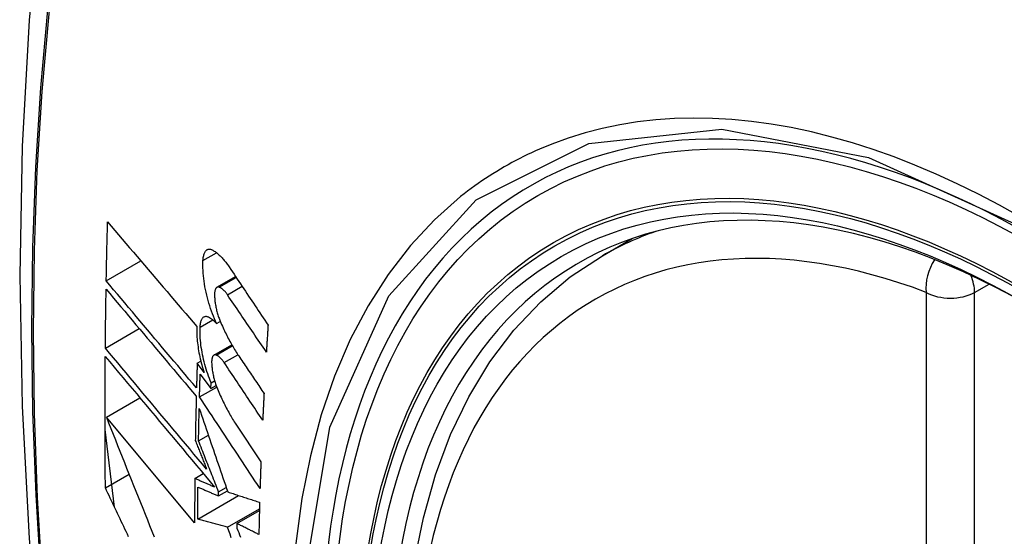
# Model space of a CAD drawing. Header units: inches. Extents: x 25 to 686, y 75 to 314.
# Tile 95 of 160: x 587.133 to 587.474, y 305.518 to 305.697. Entities that reach past the tile are written whole.
import ezdxf

# ---------------------------------------------------------------- set-up
doc = ezdxf.new("R2010")
doc.units = ezdxf.units.IN
doc.header["$MEASUREMENT"] = 0
doc.layers.add('Visible Edges(ANSI)', color=7, linetype='Continuous', lineweight=25)
doc.layers.add('Visible Tangent Edges(ANSI)', color=7, linetype='Continuous', lineweight=25)

msp = doc.modelspace()

# ---------------------------------------------------------------- linework, layer by layer
at = {"layer": 'Visible Edges(ANSI)'}
for p, q in [((587.33469, 305.61543), (587.34496, 305.62136)), ((587.16319, 305.60674), (587.17515, 305.61364)), ((587.20146, 305.60452), (587.20789, 305.60824)), ((587.16287, 305.58349), (587.17458, 305.59024)), ((587.20132, 305.59201), (587.20259, 305.59274)), ((587.20041, 305.58106), (587.20659, 305.58463)), ((587.19462, 305.57824), (587.19587, 305.57896)), ((587.197, 305.57506), (587.19462, 305.57824)), ((587.19565, 305.57445), (587.19935, 305.56948)), ((587.19543, 305.56658), (587.20137, 305.57001)), ((587.19935, 305.56948), (587.19942, 305.57149)), ((587.19935, 305.56948), (587.20117, 305.57053)), ((587.19942, 305.57149), (587.20064, 305.57219)), ((587.16324, 305.55958), (587.17483, 305.56627)), ((587.19373, 305.52302), (587.16324, 305.55958)), ((587.20801, 305.55713), (587.21665, 305.54411)), ((587.16605, 305.52844), (587.16277, 305.55533)), ((587.19509, 305.55136), (587.19849, 305.55333)), ((587.16289, 305.53512), (587.17108, 305.53985)), ((587.1938, 305.53837), (587.19673, 305.54006)), ((587.202, 305.53377), (587.20465, 305.5353)), ((587.19482, 305.52437), (587.20893, 305.53251)), ((587.20198, 305.53233), (587.20506, 305.5341)), ((587.20198, 305.53233), (587.202, 305.53377)), ((587.2051, 305.52152), (587.21614, 305.5279)), ((587.20837, 305.5228), (587.21612, 305.52727)), ((587.20837, 305.5228), (587.20835, 305.52116))]:
    msp.add_line(p, q, dxfattribs=at)
at = {"layer": 'Visible Edges(ANSI)', "flags": 128}
for points in [[(587.18731, 305.94081), (587.17446, 305.90276), (587.1634, 305.86357), (587.1541, 305.82334), (587.14654, 305.78212), (587.1407, 305.73998), (587.13656, 305.69698), (587.13408, 305.65319), (587.13326, 305.60866), (587.13408, 305.56346), (587.1365, 305.51765), (587.14052, 305.4713), (587.14612, 305.42447), (587.15327, 305.37722), (587.16195, 305.32962), (587.17214, 305.28174), (587.18382, 305.23365)], [(587.16319, 305.60674), (587.16321, 305.60759), (587.16322, 305.60844), (587.16324, 305.60929), (587.16326, 305.61014), (587.16327, 305.611), (587.16329, 305.61185), (587.16331, 305.6127), (587.16332, 305.61355), (587.16334, 305.61441), (587.16336, 305.61526), (587.16338, 305.61611), (587.1634, 305.61696), (587.16342, 305.61782), (587.16344, 305.61867), (587.16345, 305.61952), (587.16347, 305.62038), (587.16349, 305.62123), (587.16351, 305.62208), (587.16353, 305.62294), (587.16356, 305.62379), (587.16358, 305.62464), (587.1636, 305.6255), (587.16362, 305.62635), (587.16364, 305.6272)], [(587.16364, 305.6272), (587.1649, 305.62572), (587.16617, 305.62422), (587.16744, 305.62272), (587.16871, 305.62122), (587.16999, 305.61972), (587.17127, 305.61821), (587.17255, 305.6167), (587.17384, 305.61518), (587.17513, 305.61367), (587.17642, 305.61215), (587.17771, 305.61063), (587.17901, 305.60911), (587.1803, 305.60759), (587.18159, 305.60607), (587.18289, 305.60455), (587.18419, 305.60303), (587.18548, 305.60151), (587.18678, 305.59999), (587.18807, 305.59848), (587.18936, 305.59696), (587.19065, 305.59545), (587.19194, 305.59394), (587.19323, 305.59244), (587.19452, 305.59094)], [(587.19662, 305.61377), (587.19665, 305.61415), (587.19668, 305.61451), (587.19673, 305.61486), (587.19679, 305.61519), (587.19686, 305.61551), (587.19694, 305.61581), (587.19704, 305.61608), (587.19714, 305.61634), (587.19725, 305.61658), (587.19737, 305.6168), (587.1975, 305.61699), (587.19764, 305.61717), (587.19779, 305.61732), (587.19795, 305.61744), (587.19811, 305.61755), (587.19828, 305.61763), (587.19845, 305.61769), (587.19864, 305.61773), (587.19882, 305.61774), (587.19901, 305.61773), (587.19921, 305.6177), (587.19941, 305.61765), (587.19961, 305.61757), (587.19982, 305.61747)], [(587.19982, 305.61747), (587.20006, 305.61734), (587.2003, 305.61719), (587.20054, 305.61704), (587.20079, 305.61688), (587.20104, 305.6167), (587.20128, 305.61652), (587.20153, 305.61632), (587.20177, 305.61612), (587.20202, 305.6159), (587.20227, 305.61568), (587.20251, 305.61544), (587.20276, 305.6152), (587.20301, 305.61494), (587.20326, 305.61468), (587.2035, 305.61441), (587.20375, 305.61412), (587.20399, 305.61383), (587.20423, 305.61353), (587.20448, 305.61322), (587.20472, 305.61291), (587.20496, 305.61258), (587.2052, 305.61225), (587.20544, 305.61191), (587.20568, 305.61156)], [(587.20132, 305.59201), (587.20095, 305.59282), (587.20058, 305.59365), (587.20023, 305.59451), (587.19989, 305.59538), (587.19956, 305.59627), (587.19924, 305.59717), (587.19894, 305.59809), (587.19866, 305.59902), (587.19839, 305.59995), (587.19813, 305.6009), (587.1979, 305.60185), (587.19768, 305.60281), (587.19748, 305.60377), (587.19729, 305.60472), (587.19713, 305.60567), (587.19699, 305.60662), (587.19687, 305.60756), (587.19677, 305.6085), (587.19669, 305.60942), (587.19663, 305.61033), (587.19659, 305.61122), (587.19658, 305.61209), (587.19659, 305.61294), (587.19662, 305.61377)], [(587.30225, 305.30767), (587.29451, 305.32683), (587.28765, 305.34607), (587.28171, 305.36531), (587.27671, 305.38445), (587.27267, 305.40343), (587.26962, 305.42215), (587.26757, 305.44054), (587.26654, 305.45852), (587.26654, 305.47601), (587.26758, 305.49294), (587.26966, 305.50923), (587.27279, 305.52482), (587.27697, 305.53963), (587.28221, 305.5536), (587.28848, 305.56665), (587.29577, 305.5787), (587.30409, 305.58968), (587.31338, 305.59952), (587.3236, 305.60812), (587.33469, 305.61543)], [(587.20568, 305.61156), (587.20623, 305.61072), (587.20679, 305.60988), (587.20735, 305.60905), (587.20791, 305.60821), (587.20847, 305.60737), (587.20902, 305.60654), (587.20958, 305.6057), (587.21014, 305.60486), (587.2107, 305.60402), (587.21126, 305.60319), (587.21182, 305.60235), (587.21238, 305.60151), (587.21294, 305.60067), (587.21351, 305.59983), (587.21407, 305.59899), (587.21463, 305.59816), (587.21519, 305.59732), (587.21575, 305.59648), (587.21631, 305.59564), (587.21687, 305.5948), (587.21743, 305.59397), (587.21799, 305.59313), (587.21855, 305.59229), (587.21911, 305.59146)], [(587.19438, 305.56973), (587.19308, 305.57126), (587.19178, 305.5728), (587.19048, 305.57434), (587.18918, 305.57588), (587.18788, 305.57742), (587.18657, 305.57897), (587.18526, 305.58052), (587.18395, 305.58207), (587.18265, 305.58363), (587.18134, 305.58518), (587.18003, 305.58673), (587.17872, 305.58828), (587.17741, 305.58984), (587.17611, 305.59139), (587.1748, 305.59294), (587.1735, 305.59448), (587.1722, 305.59603), (587.1709, 305.59757), (587.16961, 305.59911), (587.16832, 305.60064), (587.16703, 305.60217), (587.16574, 305.6037), (587.16447, 305.60522), (587.16319, 305.60674)], [(587.16287, 305.58349), (587.16288, 305.58433), (587.16289, 305.58518), (587.1629, 305.58603), (587.1629, 305.58688), (587.16291, 305.58772), (587.16292, 305.58857), (587.16293, 305.58942), (587.16294, 305.59027), (587.16295, 305.59112), (587.16296, 305.59196), (587.16297, 305.59281), (587.16299, 305.59366), (587.163, 305.59451), (587.16301, 305.59536), (587.16302, 305.59621), (587.16303, 305.59706), (587.16305, 305.5979), (587.16306, 305.59875), (587.16307, 305.5996), (587.16308, 305.60045), (587.1631, 305.6013), (587.16311, 305.60215), (587.16313, 305.603), (587.16314, 305.60385)], [(587.16314, 305.60385), (587.16441, 305.60233), (587.16569, 305.60081), (587.16697, 305.59929), (587.16826, 305.59776), (587.16955, 305.59622), (587.17084, 305.59468), (587.17214, 305.59314), (587.17344, 305.59159), (587.17474, 305.59004), (587.17605, 305.58849), (587.17735, 305.58694), (587.17866, 305.58539), (587.17996, 305.58384), (587.18127, 305.58228), (587.18258, 305.58073), (587.18389, 305.57918), (587.1852, 305.57762), (587.1865, 305.57607), (587.18781, 305.57453), (587.18911, 305.57298), (587.19041, 305.57144), (587.19171, 305.5699), (587.19301, 305.56836), (587.1943, 305.56683)], [(587.20223, 305.60457), (587.20212, 305.60461), (587.202, 305.60463), (587.20189, 305.60464), (587.20178, 305.60463), (587.20168, 305.60461), (587.20158, 305.60458), (587.20148, 305.60454), (587.20138, 305.60448), (587.20129, 305.6044), (587.20121, 305.60432), (587.20113, 305.60422), (587.20105, 305.60411), (587.20098, 305.60398), (587.20091, 305.60384), (587.20086, 305.60369), (587.2008, 305.60353), (587.20076, 305.60336), (587.20071, 305.60318), (587.20068, 305.60298), (587.20065, 305.60278), (587.20063, 305.60257), (587.20062, 305.60235), (587.20061, 305.60212), (587.20061, 305.60189)], [(587.20506, 305.60197), (587.20494, 305.60214), (587.20482, 305.6023), (587.20471, 305.60246), (587.20459, 305.60261), (587.20447, 305.60276), (587.20436, 305.60291), (587.20424, 305.60304), (587.20412, 305.60318), (587.204, 305.60331), (587.20388, 305.60343), (587.20376, 305.60355), (587.20364, 305.60366), (587.20352, 305.60377), (587.2034, 305.60387), (587.20329, 305.60396), (587.20317, 305.60406), (587.20305, 305.60414), (587.20293, 305.60422), (587.20281, 305.60429), (587.2027, 305.60436), (587.20258, 305.60442), (587.20246, 305.60448), (587.20235, 305.60453), (587.20223, 305.60457)], [(587.20061, 305.60189), (587.20062, 305.60152), (587.20063, 305.60116), (587.20066, 305.60079), (587.20068, 305.60041), (587.20072, 305.60003), (587.20076, 305.59964), (587.20081, 305.59926), (587.20087, 305.59887), (587.20094, 305.59848), (587.20101, 305.59808), (587.20108, 305.59769), (587.20116, 305.59729), (587.20125, 305.5969), (587.20135, 305.59651), (587.20145, 305.59612), (587.20155, 305.59573), (587.20167, 305.59534), (587.20178, 305.59496), (587.2019, 305.59458), (587.20203, 305.59421), (587.20216, 305.59384), (587.2023, 305.59348), (587.20244, 305.59312), (587.20258, 305.59276)], [(587.21853, 305.58214), (587.21797, 305.58297), (587.21741, 305.58379), (587.21685, 305.58462), (587.21628, 305.58544), (587.21572, 305.58627), (587.21516, 305.5871), (587.2146, 305.58792), (587.21403, 305.58875), (587.21347, 305.58958), (587.21291, 305.5904), (587.21235, 305.59123), (587.21178, 305.59206), (587.21122, 305.59289), (587.21066, 305.59371), (587.2101, 305.59454), (587.20954, 305.59537), (587.20898, 305.59619), (587.20841, 305.59702), (587.20785, 305.59785), (587.20729, 305.59867), (587.20673, 305.5995), (587.20617, 305.60032), (587.20561, 305.60115), (587.20506, 305.60197)], [(587.19562, 305.59074), (587.19564, 305.59111), (587.19567, 305.59146), (587.19572, 305.5918), (587.19578, 305.59213), (587.19584, 305.59243), (587.19592, 305.59272), (587.19601, 305.59298), (587.19611, 305.59323), (587.19621, 305.59346), (587.19633, 305.59366), (587.19646, 305.59384), (587.19659, 305.59401), (587.19674, 305.59414), (587.19689, 305.59426), (587.19704, 305.59435), (587.19721, 305.59442), (587.19738, 305.59447), (587.19755, 305.59449), (587.19773, 305.59449), (587.19792, 305.59447), (587.19811, 305.59443), (587.1983, 305.59436), (587.1985, 305.59428), (587.1987, 305.59417)], [(587.1987, 305.59417), (587.1988, 305.5941), (587.19891, 305.59403), (587.19902, 305.59396), (587.19913, 305.59389), (587.19924, 305.59382), (587.19935, 305.59374), (587.19946, 305.59366), (587.19956, 305.59358), (587.19967, 305.5935), (587.19978, 305.59341), (587.19989, 305.59333), (587.2, 305.59324), (587.20011, 305.59315), (587.20022, 305.59305), (587.20033, 305.59296), (587.20044, 305.59286), (587.20055, 305.59276), (587.20066, 305.59266), (587.20077, 305.59256), (587.20088, 305.59245), (587.20099, 305.59234), (587.2011, 305.59223), (587.20121, 305.59212), (587.20132, 305.59201)], [(587.19452, 305.59094), (587.19449, 305.59035), (587.19448, 305.58975), (587.19448, 305.58914), (587.1945, 305.58851), (587.19452, 305.58788), (587.19455, 305.58723), (587.1946, 305.58658), (587.19466, 305.58593), (587.19473, 305.58526), (587.19481, 305.58459), (587.1949, 305.58392), (587.19501, 305.58324), (587.19512, 305.58256), (587.19524, 305.58187), (587.19538, 305.58118), (587.19552, 305.58049), (587.19567, 305.5798), (587.19584, 305.57912), (587.19601, 305.57843), (587.19619, 305.57775), (587.19638, 305.57707), (587.19658, 305.5764), (587.19678, 305.57573), (587.197, 305.57506)], [(587.19942, 305.57149), (587.19911, 305.57225), (587.19882, 305.57302), (587.19853, 305.5738), (587.19825, 305.57459), (587.19799, 305.5754), (587.19773, 305.57621), (587.19749, 305.57703), (587.19726, 305.57786), (587.19704, 305.57869), (587.19684, 305.57953), (587.19665, 305.58037), (587.19647, 305.58121), (587.19631, 305.58204), (587.19617, 305.58288), (587.19604, 305.58371), (587.19592, 305.58453), (587.19583, 305.58535), (587.19575, 305.58616), (587.19568, 305.58696), (587.19563, 305.58775), (587.1956, 305.58852), (587.19559, 305.58928), (587.1956, 305.59002), (587.19562, 305.59074)], [(587.20258, 305.59276), (587.20282, 305.5922), (587.20307, 305.59163), (587.20331, 305.59108), (587.20357, 305.59053), (587.20382, 305.58998), (587.20407, 305.58944), (587.20433, 305.58891), (587.20459, 305.58838), (587.20485, 305.58785), (587.20511, 305.58734), (587.20538, 305.58682), (587.20565, 305.58632), (587.20592, 305.58582), (587.20619, 305.58533), (587.20646, 305.58484), (587.20674, 305.58436), (587.20701, 305.58389), (587.20729, 305.58342), (587.20757, 305.58296), (587.20786, 305.58251), (587.20814, 305.58206), (587.20842, 305.58163), (587.20871, 305.58119), (587.209, 305.58077)], [(587.21911, 305.59146), (587.21909, 305.59107), (587.21906, 305.59068), (587.21904, 305.59029), (587.21901, 305.5899), (587.21899, 305.58952), (587.21896, 305.58913), (587.21894, 305.58874), (587.21892, 305.58835), (587.21889, 305.58796), (587.21887, 305.58757), (587.21884, 305.58718), (587.21882, 305.5868), (587.21879, 305.58641), (587.21877, 305.58602), (587.21874, 305.58563), (587.21872, 305.58524), (587.2187, 305.58486), (587.21867, 305.58447), (587.21865, 305.58408), (587.21863, 305.58369), (587.2186, 305.5833), (587.21858, 305.58292), (587.21856, 305.58253), (587.21853, 305.58214)], [(587.19787, 305.54164), (587.19642, 305.54337), (587.19497, 305.5451), (587.19351, 305.54684), (587.19205, 305.54859), (587.19059, 305.55034), (587.18912, 305.55209), (587.18765, 305.55385), (587.18618, 305.55561), (587.18471, 305.55737), (587.18323, 305.55913), (587.18176, 305.56089), (587.18029, 305.56265), (587.17882, 305.56441), (587.17735, 305.56617), (587.17588, 305.56792), (587.17441, 305.56968), (587.17295, 305.57142), (587.1715, 305.57317), (587.17004, 305.5749), (587.1686, 305.57663), (587.16715, 305.57836), (587.16572, 305.58008), (587.16429, 305.58179), (587.16287, 305.58349)], [(587.16289, 305.53512), (587.16287, 305.53701), (587.16285, 305.53889), (587.16284, 305.54078), (587.16282, 305.54267), (587.16281, 305.54456), (587.1628, 305.54645), (587.16279, 305.54834), (587.16278, 305.55023), (587.16277, 305.55212), (587.16277, 305.55402), (587.16276, 305.55591), (587.16276, 305.55781), (587.16276, 305.5597), (587.16276, 305.5616), (587.16276, 305.5635), (587.16277, 305.56539), (587.16277, 305.56729), (587.16278, 305.56919), (587.16279, 305.5711), (587.16279, 305.573), (587.16281, 305.5749), (587.16282, 305.5768), (587.16283, 305.57871), (587.16285, 305.58061)], [(587.16285, 305.58061), (587.16437, 305.57879), (587.16591, 305.57695), (587.16745, 305.5751), (587.169, 305.57324), (587.17056, 305.57137), (587.17213, 305.5695), (587.1737, 305.56762), (587.17528, 305.56573), (587.17686, 305.56383), (587.17845, 305.56193), (587.18004, 305.56003), (587.18163, 305.55813), (587.18323, 305.55622), (587.18482, 305.55431), (587.18641, 305.55241), (587.18801, 305.5505), (587.1896, 305.5486), (587.19119, 305.54669), (587.19278, 305.5448), (587.19436, 305.5429), (587.19594, 305.54102), (587.19751, 305.53914), (587.19908, 305.53726), (587.20064, 305.5354)], [(587.20117, 305.5811), (587.20106, 305.58114), (587.20095, 305.58116), (587.20084, 305.58117), (587.20073, 305.58117), (587.20063, 305.58115), (587.20053, 305.58112), (587.20044, 305.58108), (587.20034, 305.58102), (587.20026, 305.58095), (587.20017, 305.58086), (587.2001, 305.58077), (587.20002, 305.58066), (587.19996, 305.58053), (587.19989, 305.5804), (587.19984, 305.58025), (587.19979, 305.58009), (587.19974, 305.57992), (587.1997, 305.57974), (587.19967, 305.57955), (587.19965, 305.57935), (587.19963, 305.57914), (587.19962, 305.57892), (587.19961, 305.57869), (587.19961, 305.57846)], [(587.20395, 305.57848), (587.20383, 305.57864), (587.20372, 305.57881), (587.2036, 305.57897), (587.20349, 305.57912), (587.20337, 305.57927), (587.20325, 305.57941), (587.20314, 305.57955), (587.20302, 305.57969), (587.2029, 305.57982), (587.20279, 305.57994), (587.20267, 305.58006), (587.20255, 305.58017), (587.20243, 305.58028), (587.20232, 305.58038), (587.2022, 305.58048), (587.20208, 305.58057), (587.20197, 305.58066), (587.20185, 305.58074), (587.20174, 305.58081), (587.20162, 305.58088), (587.20151, 305.58095), (587.20139, 305.581), (587.20128, 305.58105), (587.20117, 305.5811)], [(587.209, 305.58077), (587.20936, 305.58023), (587.20972, 305.57969), (587.21009, 305.57915), (587.21045, 305.57861), (587.21081, 305.57807), (587.21118, 305.57753), (587.21154, 305.57699), (587.2119, 305.57645), (587.21227, 305.57591), (587.21263, 305.57537), (587.21299, 305.57482), (587.21336, 305.57428), (587.21372, 305.57374), (587.21408, 305.5732), (587.21445, 305.57266), (587.21481, 305.57212), (587.21518, 305.57158), (587.21554, 305.57104), (587.2159, 305.5705), (587.21627, 305.56996), (587.21663, 305.56942), (587.21699, 305.56888), (587.21736, 305.56834), (587.21772, 305.5678)], [(587.19462, 305.57824), (587.19461, 305.57789), (587.1946, 305.57753), (587.19459, 305.57718), (587.19458, 305.57682), (587.19457, 305.57647), (587.19456, 305.57611), (587.19455, 305.57576), (587.19454, 305.5754), (587.19453, 305.57505), (587.19452, 305.57469), (587.19451, 305.57434), (587.1945, 305.57398), (587.19448, 305.57363), (587.19447, 305.57327), (587.19446, 305.57292), (587.19445, 305.57257), (587.19444, 305.57221), (587.19443, 305.57186), (587.19442, 305.5715), (587.19441, 305.57115), (587.1944, 305.57079), (587.19439, 305.57044), (587.19438, 305.57008), (587.19438, 305.56973)], [(587.19961, 305.57846), (587.19963, 305.5781), (587.19964, 305.57773), (587.19967, 305.57736), (587.1997, 305.57699), (587.19974, 305.57661), (587.19979, 305.57623), (587.19984, 305.57584), (587.1999, 305.57545), (587.19997, 305.57506), (587.20004, 305.57467), (587.20012, 305.57428), (587.2002, 305.57388), (587.20029, 305.57349), (587.20039, 305.5731), (587.20049, 305.57271), (587.2006, 305.57232), (587.20071, 305.57193), (587.20083, 305.57155), (587.20095, 305.57118), (587.20108, 305.5708), (587.20121, 305.57043), (587.20135, 305.57007), (587.20149, 305.56971), (587.20163, 305.56935)], [(587.21726, 305.55855), (587.21671, 305.55938), (587.21615, 305.56021), (587.2156, 305.56104), (587.21504, 305.56187), (587.21449, 305.5627), (587.21393, 305.56353), (587.21338, 305.56436), (587.21282, 305.56519), (587.21227, 305.56602), (587.21171, 305.56685), (587.21115, 305.56769), (587.2106, 305.56852), (587.21004, 305.56935), (587.20949, 305.57018), (587.20893, 305.57101), (587.20838, 305.57184), (587.20782, 305.57267), (587.20727, 305.5735), (587.20671, 305.57433), (587.20616, 305.57516), (587.20561, 305.57599), (587.20505, 305.57682), (587.2045, 305.57765), (587.20395, 305.57848)], [(587.19543, 305.56658), (587.19544, 305.56691), (587.19544, 305.56723), (587.19545, 305.56756), (587.19546, 305.56789), (587.19547, 305.56822), (587.19548, 305.56855), (587.19549, 305.56887), (587.1955, 305.5692), (587.19551, 305.56953), (587.19552, 305.56986), (587.19553, 305.57018), (587.19554, 305.57051), (587.19554, 305.57084), (587.19555, 305.57117), (587.19556, 305.5715), (587.19557, 305.57182), (587.19558, 305.57215), (587.19559, 305.57248), (587.1956, 305.57281), (587.19561, 305.57313), (587.19562, 305.57346), (587.19563, 305.57379), (587.19564, 305.57412), (587.19565, 305.57445)], [(587.20163, 305.56935), (587.20187, 305.56878), (587.20212, 305.56821), (587.20236, 305.56764), (587.20261, 305.56708), (587.20287, 305.56653), (587.20312, 305.56598), (587.20338, 305.56544), (587.20363, 305.5649), (587.20389, 305.56436), (587.20416, 305.56384), (587.20442, 305.56332), (587.20469, 305.5628), (587.20495, 305.5623), (587.20522, 305.56179), (587.2055, 305.5613), (587.20577, 305.56081), (587.20605, 305.56032), (587.20632, 305.55985), (587.2066, 305.55938), (587.20688, 305.55892), (587.20716, 305.55846), (587.20744, 305.55801), (587.20773, 305.55757), (587.20801, 305.55713)], [(587.1943, 305.56683), (587.19428, 305.56619), (587.19427, 305.56555), (587.19425, 305.56492), (587.19424, 305.56428), (587.19422, 305.56364), (587.19421, 305.563), (587.19419, 305.56237), (587.19418, 305.56173), (587.19416, 305.56109), (587.19415, 305.56046), (587.19413, 305.55982), (587.19412, 305.55918), (587.19411, 305.55855), (587.19409, 305.55791), (587.19408, 305.55727), (587.19407, 305.55664), (587.19405, 305.556), (587.19404, 305.55536), (587.19403, 305.55473), (587.19402, 305.55409), (587.19401, 305.55345), (587.194, 305.55282), (587.19398, 305.55218), (587.19397, 305.55155)], [(587.21634, 305.53495), (587.21547, 305.53627), (587.2146, 305.53758), (587.21373, 305.5389), (587.21286, 305.54022), (587.21199, 305.54153), (587.21111, 305.54285), (587.21024, 305.54417), (587.20937, 305.54549), (587.2085, 305.54681), (587.20762, 305.54813), (587.20675, 305.54945), (587.20588, 305.55077), (587.20501, 305.55209), (587.20413, 305.55341), (587.20326, 305.55473), (587.20239, 305.55605), (587.20152, 305.55737), (587.20064, 305.55869), (587.19977, 305.56001), (587.1989, 305.56132), (587.19803, 305.56264), (587.19716, 305.56395), (587.19629, 305.56527), (587.19543, 305.56658)], [(587.21772, 305.5678), (587.2177, 305.56741), (587.21768, 305.56703), (587.21766, 305.56664), (587.21764, 305.56625), (587.21762, 305.56587), (587.2176, 305.56548), (587.21758, 305.5651), (587.21756, 305.56471), (587.21754, 305.56433), (587.21752, 305.56394), (587.2175, 305.56356), (587.21749, 305.56317), (587.21747, 305.56279), (587.21745, 305.5624), (587.21743, 305.56201), (587.21741, 305.56163), (587.21739, 305.56124), (587.21737, 305.56086), (587.21735, 305.56047), (587.21733, 305.56009), (587.21732, 305.5597), (587.2173, 305.55932), (587.21728, 305.55893), (587.21726, 305.55855)], [(587.19509, 305.55136), (587.1951, 305.55183), (587.19511, 305.5523), (587.19511, 305.55277), (587.19512, 305.55324), (587.19513, 305.55371), (587.19514, 305.55418), (587.19515, 305.55464), (587.19516, 305.55511), (587.19517, 305.55558), (587.19518, 305.55605), (587.19519, 305.55652), (587.1952, 305.55699), (587.19521, 305.55746), (587.19522, 305.55793), (587.19523, 305.5584), (587.19524, 305.55887), (587.19525, 305.55934), (587.19526, 305.55981), (587.19527, 305.56028), (587.19528, 305.56075), (587.19529, 305.56121), (587.1953, 305.56168), (587.19532, 305.56215), (587.19533, 305.56262)], [(587.19533, 305.56262), (587.19573, 305.56145), (587.19613, 305.56027), (587.19653, 305.55908), (587.19693, 305.55789), (587.19734, 305.5567), (587.19775, 305.55551), (587.19815, 305.55431), (587.19856, 305.55311), (587.19897, 305.55191), (587.19938, 305.5507), (587.1998, 305.54949), (587.20021, 305.54828), (587.20062, 305.54707), (587.20104, 305.54586), (587.20145, 305.54465), (587.20186, 305.54343), (587.20228, 305.54222), (587.20269, 305.54101), (587.20311, 305.53979), (587.20353, 305.53858), (587.20394, 305.53737), (587.20436, 305.53616), (587.20477, 305.53495), (587.20519, 305.53374)], [(587.16324, 305.55958), (587.16401, 305.55764), (587.16478, 305.55569), (587.16555, 305.55374), (587.16633, 305.55179), (587.16711, 305.54983), (587.16789, 305.54786), (587.16867, 305.54589), (587.16946, 305.54392), (587.17024, 305.54195), (587.17103, 305.53997), (587.17182, 305.53799), (587.17261, 305.53601), (587.17341, 305.53403), (587.1742, 305.53204), (587.175, 305.53006), (587.17579, 305.52808), (587.17659, 305.52609), (587.17739, 305.52411), (587.17818, 305.52213), (587.17898, 305.52015), (587.17978, 305.51817)], [(587.19397, 305.55155), (587.19413, 305.55114), (587.1943, 305.55072), (587.19446, 305.55031), (587.19462, 305.5499), (587.19478, 305.54949), (587.19494, 305.54908), (587.19511, 305.54866), (587.19527, 305.54825), (587.19543, 305.54784), (587.19559, 305.54742), (587.19575, 305.54701), (587.19592, 305.5466), (587.19608, 305.54619), (587.19624, 305.54577), (587.1964, 305.54536), (587.19657, 305.54495), (587.19673, 305.54453), (587.19689, 305.54412), (587.19705, 305.5437), (587.19722, 305.54329), (587.19738, 305.54288), (587.19754, 305.54246), (587.1977, 305.54205), (587.19787, 305.54164)], [(587.202, 305.53377), (587.20171, 305.5345), (587.20142, 305.53524), (587.20113, 305.53597), (587.20084, 305.53671), (587.20055, 305.53744), (587.20026, 305.53818), (587.19997, 305.53892), (587.19969, 305.53965), (587.1994, 305.54039), (587.19911, 305.54112), (587.19882, 305.54186), (587.19853, 305.54259), (587.19824, 305.54333), (587.19795, 305.54406), (587.19766, 305.54479), (587.19738, 305.54553), (587.19709, 305.54626), (587.1968, 305.54699), (587.19652, 305.54772), (587.19623, 305.54845), (587.19594, 305.54918), (587.19566, 305.54991), (587.19537, 305.55064), (587.19509, 305.55136)], [(587.21665, 305.54411), (587.21664, 305.54373), (587.21662, 305.54335), (587.21661, 305.54297), (587.21659, 305.54258), (587.21658, 305.5422), (587.21657, 305.54182), (587.21655, 305.54144), (587.21654, 305.54105), (587.21653, 305.54067), (587.21651, 305.54029), (587.2165, 305.53991), (587.21649, 305.53953), (587.21647, 305.53914), (587.21646, 305.53876), (587.21645, 305.53838), (587.21644, 305.538), (587.21642, 305.53762), (587.21641, 305.53724), (587.2164, 305.53686), (587.21639, 305.53647), (587.21637, 305.53609), (587.21636, 305.53571), (587.21635, 305.53533), (587.21634, 305.53495)], [(587.17091, 305.51821), (587.17049, 305.5191), (587.17007, 305.51999), (587.16964, 305.52088), (587.16922, 305.52177), (587.16879, 305.52266), (587.16837, 305.52356), (587.16795, 305.52445), (587.16752, 305.52534), (587.1671, 305.52623), (587.16668, 305.52712), (587.16626, 305.52801), (587.16583, 305.5289), (587.16541, 305.52979), (587.16499, 305.53068), (587.16457, 305.53157), (587.16415, 305.53246), (587.16373, 305.53334), (587.16331, 305.53423), (587.16289, 305.53512)], [(587.1938, 305.53837), (587.19379, 305.53773), (587.19379, 305.53709), (587.19378, 305.53645), (587.19378, 305.53581), (587.19377, 305.53516), (587.19377, 305.53452), (587.19376, 305.53388), (587.19376, 305.53324), (587.19376, 305.5326), (587.19375, 305.53196), (587.19375, 305.53132), (587.19375, 305.53068), (587.19374, 305.53004), (587.19374, 305.52941), (587.19374, 305.52877), (587.19374, 305.52813), (587.19373, 305.52749), (587.19373, 305.52685), (587.19373, 305.52621), (587.19373, 305.52557), (587.19373, 305.52493), (587.19373, 305.5243), (587.19373, 305.52366), (587.19373, 305.52302)], [(587.20064, 305.5354), (587.20035, 305.53552), (587.20006, 305.53565), (587.19978, 305.53577), (587.19949, 305.53589), (587.19921, 305.53602), (587.19892, 305.53614), (587.19864, 305.53626), (587.19835, 305.53639), (587.19807, 305.53651), (587.19778, 305.53664), (587.1975, 305.53676), (587.19721, 305.53688), (587.19693, 305.53701), (587.19664, 305.53713), (587.19636, 305.53726), (587.19607, 305.53738), (587.19579, 305.5375), (587.1955, 305.53763), (587.19522, 305.53775), (587.19493, 305.53787), (587.19465, 305.538), (587.19437, 305.53812), (587.19408, 305.53825), (587.1938, 305.53837)], [(587.19482, 305.52437), (587.19482, 305.52483), (587.19482, 305.52529), (587.19482, 305.52575), (587.19483, 305.5262), (587.19483, 305.52666), (587.19483, 305.52713), (587.19483, 305.52759), (587.19483, 305.52805), (587.19483, 305.52851), (587.19484, 305.52897), (587.19484, 305.52943), (587.19484, 305.52989), (587.19484, 305.53035), (587.19485, 305.53081), (587.19485, 305.53127), (587.19485, 305.53173), (587.19485, 305.53219), (587.19486, 305.53265), (587.19486, 305.53311), (587.19486, 305.53358), (587.19487, 305.53404), (587.19487, 305.5345), (587.19487, 305.53496), (587.19488, 305.53542)], [(587.19488, 305.53542), (587.19517, 305.53529), (587.19547, 305.53516), (587.19576, 305.53503), (587.19606, 305.5349), (587.19635, 305.53478), (587.19665, 305.53465), (587.19694, 305.53452), (587.19724, 305.53439), (587.19753, 305.53426), (587.19783, 305.53413), (587.19813, 305.534), (587.19842, 305.53387), (587.19872, 305.53374), (587.19901, 305.53361), (587.19931, 305.53349), (587.19961, 305.53336), (587.1999, 305.53323), (587.2002, 305.5331), (587.2005, 305.53297), (587.20079, 305.53284), (587.20109, 305.53271), (587.20139, 305.53258), (587.20168, 305.53245), (587.20198, 305.53233)], [(587.20519, 305.53374), (587.20564, 305.53359), (587.20609, 305.53344), (587.20655, 305.53329), (587.207, 305.53314), (587.20746, 305.53299), (587.20791, 305.53284), (587.20837, 305.5327), (587.20883, 305.53255), (587.20929, 305.5324), (587.20974, 305.53225), (587.2102, 305.5321), (587.21066, 305.53195), (587.21112, 305.5318), (587.21158, 305.53165), (587.21204, 305.5315), (587.2125, 305.53136), (587.21297, 305.53121), (587.21343, 305.53106), (587.21389, 305.53091), (587.21435, 305.53076), (587.21481, 305.53062), (587.21527, 305.53047), (587.21574, 305.53032), (587.2162, 305.53018)], [(587.2162, 305.53018), (587.21619, 305.52971), (587.21617, 305.52924), (587.21616, 305.52878), (587.21615, 305.52831), (587.21614, 305.52784), (587.21613, 305.52738), (587.21611, 305.52691), (587.2161, 305.52645), (587.21609, 305.52598), (587.21608, 305.52551), (587.21607, 305.52505), (587.21606, 305.52458), (587.21605, 305.52412), (587.21604, 305.52365), (587.21603, 305.52319), (587.21602, 305.52272), (587.21601, 305.52226), (587.216, 305.52179), (587.21599, 305.52133), (587.21598, 305.52086), (587.21597, 305.5204), (587.21596, 305.51993), (587.21595, 305.51947), (587.21594, 305.519)], [(587.2051, 305.52152), (587.20467, 305.52164), (587.20424, 305.52176), (587.20381, 305.52188), (587.20338, 305.52199), (587.20295, 305.52211), (587.20252, 305.52223), (587.20209, 305.52235), (587.20166, 305.52247), (587.20123, 305.52259), (587.2008, 305.5227), (587.20037, 305.52282), (587.19994, 305.52294), (587.19951, 305.52306), (587.19908, 305.52318), (587.19865, 305.5233), (587.19823, 305.52342), (587.1978, 305.52354), (587.19737, 305.52365), (587.19695, 305.52377), (587.19652, 305.52389), (587.19609, 305.52401), (587.19567, 305.52413), (587.19525, 305.52425), (587.19482, 305.52437)], [(587.2064, 305.51786), (587.20597, 305.51908), (587.20553, 305.5203), (587.2051, 305.52152)], [(587.21594, 305.519), (587.21563, 305.51916), (587.21531, 305.51932), (587.21499, 305.51948), (587.21468, 305.51964), (587.21436, 305.51979), (587.21404, 305.51995), (587.21373, 305.52011), (587.21341, 305.52027), (587.2131, 305.52043), (587.21278, 305.52059), (587.21246, 305.52074), (587.21215, 305.5209), (587.21183, 305.52106), (587.21152, 305.52122), (587.2112, 305.52138), (587.21089, 305.52154), (587.21057, 305.52169), (587.21026, 305.52185), (587.20994, 305.52201), (587.20963, 305.52217), (587.20932, 305.52233), (587.209, 305.52248), (587.20869, 305.52264), (587.20837, 305.5228)], [(587.20835, 305.52116), (587.20866, 305.5204), (587.20896, 305.51965), (587.20927, 305.5189), (587.20958, 305.51814)]]:
    msp.add_lwpolyline(points, dxfattribs=at)
at = {"layer": 'Visible Edges(ANSI)'}
for centre, major_axis, start_param, end_param in [((587.58862, 304.83808), (-0.64961, 1.12515), 5.161526, 5.834048), ((587.48388, 305.34015), (0.15748, -0.27276), 2.363977, 7.060801)]:
    msp.add_ellipse(centre, major_axis=major_axis, ratio=0.57735, start_param=start_param, end_param=end_param, dxfattribs=at)
msp.add_ellipse((587.4804, 305.33814), major_axis=(-0.15994, 0.27703), ratio=0.57735, dxfattribs=at)
at = {"layer": 'Visible Tangent Edges(ANSI)'}
for p, q in [((587.19662, 305.61377), (587.20132, 305.61648)), ((587.20223, 305.60457), (587.20808, 305.60795)), ((587.20506, 305.60197), (587.21012, 305.6049)), ((587.46335, 305.60278), (587.46834, 305.60566)), ((587.44664, 305.60278), (587.44664, 305.11811)), ((587.46335, 305.11811), (587.46335, 305.60278)), ((587.19562, 305.59074), (587.19998, 305.59326)), ((587.20117, 305.5811), (587.20676, 305.58433)), ((587.20395, 305.57848), (587.20869, 305.58122))]:
    msp.add_line(p, q, dxfattribs=at)
at = {"layer": 'Visible Tangent Edges(ANSI)', "flags": 128}
for points in [[(587.18644, 305.89707), (587.17867, 305.87463), (587.17155, 305.85153), (587.16508, 305.82779), (587.15927, 305.80344), (587.15414, 305.7785), (587.14968, 305.75301), (587.14591, 305.72699), (587.14282, 305.70047), (587.14043, 305.6735), (587.13873, 305.64611), (587.13771, 305.61833), (587.13739, 305.59016), (587.13774, 305.56161), (587.13879, 305.53268), (587.14052, 305.50339), (587.14293, 305.47377), (587.14602, 305.44386), (587.14979, 305.4137), (587.15423, 305.38329), (587.15935, 305.35264), (587.16513, 305.32179), (587.17158, 305.29075)], [(587.17233, 305.29037), (587.16587, 305.32134), (587.16007, 305.35213), (587.15494, 305.38273), (587.15048, 305.41308), (587.14669, 305.44319), (587.14359, 305.47304), (587.14116, 305.5026), (587.13943, 305.53183), (587.13838, 305.5607), (587.13802, 305.58919), (587.13834, 305.61728), (587.13936, 305.64498), (587.14108, 305.67228), (587.14348, 305.69916), (587.14658, 305.72557), (587.15037, 305.75148), (587.15484, 305.77686), (587.15999, 305.80168), (587.16582, 305.8259), (587.1723, 305.84951), (587.17944, 305.87248), (587.18722, 305.89479)], [(587.47927, 305.62883), (587.47196, 305.63292), (587.46465, 305.63677), (587.45733, 305.64037), (587.45003, 305.64371), (587.44274, 305.6468), (587.43549, 305.64963), (587.42827, 305.6522), (587.4211, 305.65449), (587.41399, 305.65652), (587.40695, 305.65827), (587.39997, 305.65975), (587.39305, 305.66095), (587.3862, 305.66189), (587.37942, 305.66255), (587.37271, 305.66293), (587.36609, 305.66304), (587.35957, 305.66288), (587.35316, 305.66244), (587.34687, 305.66172), (587.34069, 305.66073), (587.33463, 305.65947), (587.32869, 305.65794), (587.32289, 305.65615), (587.31722, 305.65409)], [(587.271, 305.30094), (587.24687, 305.37001), (587.23342, 305.4376), (587.23127, 305.50067), (587.24052, 305.5561), (587.26081, 305.60155), (587.29107, 305.63476), (587.33002, 305.65422), (587.37599, 305.6592), (587.42665, 305.64943), (587.47977, 305.62538)], [(587.31722, 305.65409), (587.31579, 305.65352), (587.31438, 305.65293), (587.31298, 305.65233), (587.31158, 305.65171), (587.31019, 305.65108), (587.30882, 305.65043), (587.30745, 305.64976), (587.30609, 305.64907), (587.30474, 305.64837), (587.3034, 305.64766), (587.30207, 305.64692), (587.30075, 305.64617), (587.29944, 305.6454), (587.29814, 305.64462), (587.29685, 305.64382), (587.29557, 305.643), (587.2943, 305.64217), (587.29304, 305.64132), (587.29179, 305.64045), (587.29055, 305.63957), (587.28932, 305.63867), (587.2881, 305.63776), (587.28689, 305.63683), (587.28569, 305.63588)], [(587.28569, 305.63588), (587.27666, 305.6279), (587.2683, 305.61893), (587.26064, 305.60901), (587.25371, 305.59816), (587.24752, 305.58642), (587.24211, 305.57382), (587.23751, 305.56041), (587.23373, 305.54627), (587.23078, 305.53143), (587.22867, 305.51593), (587.22739, 305.49982), (587.22697, 305.48314), (587.2274, 305.46593), (587.22868, 305.44828), (587.23081, 305.43028), (587.23378, 305.41197), (587.23757, 305.39342), (587.24216, 305.37469), (587.24756, 305.35583), (587.25373, 305.33691), (587.26068, 305.31798)]]:
    msp.add_lwpolyline(points, dxfattribs=at)
at = {"layer": 'Visible Tangent Edges(ANSI)'}
for centre, major_axis, ratio, start_param, end_param in [((587.48288, 305.33958), (-0.17318, 0.29996), 0.57735, 5.05527, 10.652693), ((587.48283, 305.33955), (-0.15059, 0.26083), 0.57735, 5.66855, 8.468616), ((587.49118, 305.34437), (-0.1565, 0.27106), 0.57735, 6.171189, 6.283185), ((587.45499, 305.6076), (-0.00418, -0.01105), 0.667065, 4.356432, 5.396522), ((587.45499, 305.6076), (0.00591, -0.01023), 0.57735, 0.785398, 1.348991), ((587.45499, 305.6076), (-0.01181, 0), 0.57735, 0.785398, 2.356194)]:
    msp.add_ellipse(centre, major_axis=major_axis, ratio=ratio, start_param=start_param, end_param=end_param, dxfattribs=at)
for centre, major_axis in [((587.48348, 305.33992), (0.17111, -0.29637)), ((587.4805, 305.3382), (-0.1627, 0.2818)), ((587.4804, 305.33814), (0.1621, -0.28076))]:
    msp.add_ellipse(centre, major_axis=major_axis, ratio=0.57735, dxfattribs=at)

doc.saveas('drawing.dxf')
